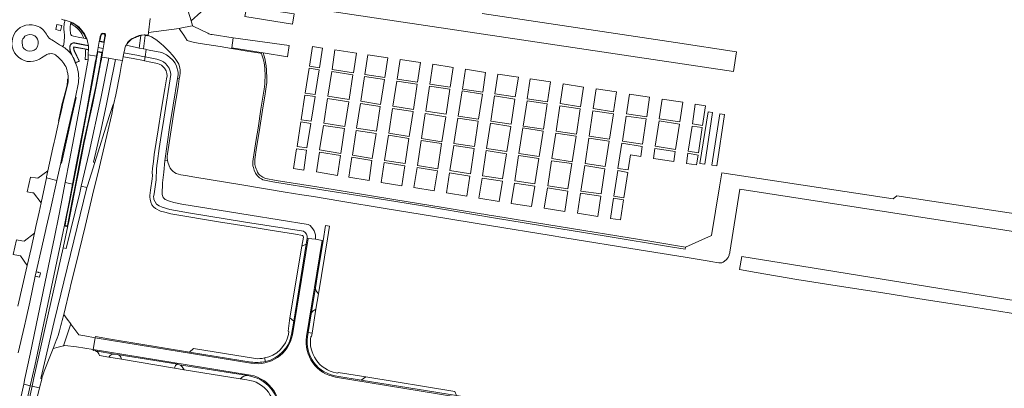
# Model space of a CAD drawing. Header units: metres. Extents: x 151213 to 156373, y 469495 to 475754.
# Tile 8 of 230: x 153795 to 154273, y 470818 to 470997. Entities that reach past the tile are written whole.
import ezdxf

# ---------------------------------------------------------------- set-up
doc = ezdxf.new("R2010")
doc.units = ezdxf.units.M
for name, color, linetype, lineweight in [('B-WE-OG-TERREIN_BEGROEID-GV', 252, 'Continuous', 18), ('B-WE-VH-GESLOTENVERHARDING-GV', 252, 'Continuous', 18), ('B-WE-VH-GESLOTENVERHARDING_ASFALT-GV', 252, 'Continuous', 18), ('B-WE-VH-GESLOTENVERHARDING_BETON-GV', 252, 'Continuous', 18), ('B-WE-VH-HALFVERHARDING-GV', 252, 'Continuous', 18), ('B-WE-VH-HALFVERHARDING_GRASBETONSTEEN-GV', 252, 'Continuous', 18), ('B-WE-VH-OPENVERHARDING-GV', 252, 'Continuous', 18), ('B-WE-VH-OPENVERHARDING_BETONSTRAATSTEEN-GV', 252, 'Continuous', 18), ('B-WE-VH-OPENVERHARDING_TEGEL-GV', 252, 'Continuous', 18)]:
    doc.layers.add(name, color=color, linetype=linetype, lineweight=lineweight)

msp = doc.modelspace()

# ---------------------------------------------------------------- linework, layer by layer
at = {"layer": 'B-WE-OG-TERREIN_BEGROEID-GV', "flags": 128}
msp.add_lwpolyline([(154596.169, 471000), (154587.039, 470934.426), (154577.531, 470867.751), (154573.999, 470848.407), (154569.43, 470813.758), (154546.312, 470817.457), (154362.265, 470847.109), (154175.121, 470877.436), (154145.981, 470882.171), (154144.935, 470875.872), (154152.951, 470874.419), (154172.793, 470870.936), (154194.503, 470867.58), (154214.453, 470864.468), (154235.619, 470861.084), (154255.695, 470858.064), (154275.78, 470854.748), (154294.459, 470851.635), (154316.718, 470848.117), (154338.232, 470844.717), (154360.325, 470840.945), (154380.414, 470837.256), (154393.661, 470834.95)], dxfattribs=at)
at = {"layer": 'B-WE-VH-GESLOTENVERHARDING-GV', "flags": 128}
for points in [[(153858.775, 470997.586), (153857.977, 470990.767), (153872.825, 470992.841), (153873.516, 470992.951), (153874.763, 470993.181), (153875.767, 470993.366), (153876.77, 470993.552), (153878.273, 470993.829), (153879.36, 470994.031), (153879.32, 470994.19), (153878.629, 470996.521), (153877.249, 471001.182), (153876.208, 471004.697), (153875.456, 471007.234), (153875.415, 471007.384)], [(153815.765, 470997.32), (153817.012, 470996.883), (153817.437, 470996.758), (153820.331, 470995.909), (153820.34, 470995.906)], [(153820.293, 470995.75), (153820.34, 470995.906), (153820.331, 470995.909), (153817.437, 470996.758), (153817.054, 470995.248)], [(153820.34, 470995.906), (153820.293, 470995.75)], [(153852.637, 470989.059), (153853.217, 470989.28), (153853.501, 470989.337), (153854.172, 470989.482), (153854.331, 470989.501), (153854.915, 470989.572), (153855.822, 470989.645), (153856.326, 470989.622), (153856.601, 470989.609), (153857.444, 470989.491), (153857.725, 470989.398), (153857.977, 470990.767), (153858.775, 470997.586)], [(153817.06, 470990.606), (153817.1, 470990.04), (153817.128, 470989.473), (153817.141, 470989.009), (153817.145, 470988.545), (153816.98, 470986.772), (153816.814, 470984.998)], [(153827.957, 470987.758), (153827.668, 470987.813), (153826.633, 470988.011), (153824.606, 470988.397), (153821.511, 470988.988)], [(153828.843, 470982.701), (153828.852, 470982.701), (153828.844, 470982.509), (153828.84, 470982.408), (153828.831, 470982.192), (153828.826, 470982.064), (153828.736, 470981.05), (153828.694, 470980.035), (153832.718, 470979.351), (153833.143, 470981.673), (153833.484, 470983.537), (153834.028, 470986.506), (153834.104, 470986.922), (153834.287, 470987.875), (153834.54, 470988.813), (153834.943, 470990.046), (153835.021, 470990.159), (153835.367, 470990.407), (153835.616, 470990.5), (153836.461, 470990.398), (153836.68, 470990.269), (153836.845, 470990.106), (153836.97, 470989.908), (153837.046, 470989.683), (153837.066, 470989.424), (153837.029, 470989.204), (153836.997, 470989.019), (153836.793, 470987.839), (153836.488, 470986.052), (153835.976, 470983.058), (153835.654, 470981.18), (153835.268, 470978.918), (153838.709, 470978.333), (153841.884, 470977.794), (153845.274, 470977.218), (153845.644, 470979.128), (153845.953, 470980.719), (153846, 470980.93), (153846.389, 470982.677)], [(153836.78, 470989.421), (153836.716, 470989.052), (153836.359, 470986.993), (153836.247, 470986.32), (153834.299, 470986.679), (153834.335, 470986.878)], [(153835.898, 470990.237), (153836.37, 470990.127)], [(153853.264, 470989.116), (153853.536, 470989.17), (153854.2, 470989.314), (153854.307, 470989.327), (153854.331, 470989.501), (153854.172, 470989.482), (153853.501, 470989.337), (153853.217, 470989.28), (153852.637, 470989.059)], [(153814.777, 470984.863), (153811.753, 470986.777), (153811.017, 470987.243)], [(153821.692, 470983.49), (153821.769, 470983.785), (153827.492, 470982.671), (153828.565, 470982.462), (153828.84, 470982.408), (153828.844, 470982.509), (153825.23, 470983.213), (153821.696, 470983.901), (153821.593, 470983.506)], [(153822.103, 470985.702), (153825.345, 470985.06), (153828.755, 470984.384), (153828.741, 470984.509), (153825.37, 470985.177), (153822.129, 470985.819)], [(153822.129, 470985.819), (153825.37, 470985.177), (153828.741, 470984.509)], [(153827.668, 470987.813), (153827.957, 470987.758)], [(153828.741, 470984.509), (153828.755, 470984.384)], [(153846.389, 470982.677), (153846, 470980.93), (153847.628, 470980.608), (153852.25, 470979.775), (153855.832, 470979.086), (153856.295, 470978.997), (153856.848, 470982.606), (153856.492, 470982.676), (153855.452, 470982.882), (153853.496, 470983.27), (153851.516, 470983.662), (153847.836, 470984.46), (153847.312, 470984.647), (153847.24, 470984.672), (153847.078, 470984.73)], [(153847.078, 470984.73), (153847.24, 470984.672)], [(153805.037, 470977.899), (153805.949, 470978.477), (153808.036, 470979.805)], [(153813.341, 470979.511), (153814.005, 470978.95), (153814.642, 470978.358), (153815.251, 470977.737), (153815.595, 470977.352), (153815.83, 470977.089), (153816.378, 470976.414), (153816.894, 470975.714)], [(153818.845, 470896.978), (153818.857, 470897.031), (153819.124, 470898.379), (153822.731, 470916.807), (153823.939, 470922.98), (153826.72, 470937.411), (153826.979, 470938.762), (153828.717, 470946.526), (153830.727, 470955.802), (153832.569, 470964.637), (153834.877, 470976.665), (153834.925, 470976.915), (153835.268, 470978.918), (153835.654, 470981.18), (153835.401, 470981.229), (153833.38, 470981.627), (153833.143, 470981.673), (153832.718, 470979.351), (153832.327, 470977.218), (153832.293, 470977.031), (153830.155, 470965.231), (153827.954, 470953.42), (153823.721, 470930.846), (153821.07, 470917.206), (153819.521, 470909.232), (153817.291, 470898.161), (153817.152, 470897.354), (153817.149, 470897.342)], [(153817.429, 470897.306), (153818.214, 470901.356), (153819.735, 470909.101), (153823.93, 470930.73), (153826.551, 470944.535), (153830.386, 470965.198), (153832.538, 470976.996), (153832.573, 470977.188), (153833.341, 470981.41), (153835.365, 470981.012), (153834.689, 470976.95), (153834.641, 470976.698), (153832.336, 470964.682), (153830.494, 470955.852), (153828.49, 470946.579), (153826.718, 470938.747), (153824.811, 470928.957), (153822.508, 470917.113), (153820.954, 470909.21), (153818.591, 470897.149)], [(153820.411, 470980.531), (153820.606, 470980.137), (153821.69, 470977.852), (153821.929, 470977.334), (153822.519, 470976.058), (153824.413, 470976.872), (153823.18, 470979.437), (153821.948, 470982.001)], [(153820.606, 470980.137), (153820.411, 470980.531)], [(153821.857, 470981.959), (153823.067, 470979.441), (153824.278, 470976.923), (153822.587, 470976.196), (153821.798, 470977.903), (153821.409, 470978.725), (153820.945, 470979.702), (153820.757, 470980.099), (153820.574, 470980.485)], [(153821.929, 470977.334), (153821.69, 470977.852), (153820.606, 470980.137)], [(153822.898, 470975.093), (153822.834, 470975.231)], [(153818.32, 470972.697), (153818.399, 470972.447)], [(153814.485, 470947.772), (153814.001, 470945.573), (153812.435, 470938.833), (153812.145, 470937.587), (153811.492, 470934.845), (153809.052, 470923.697), (153808.427, 470920.84), (153808.4, 470920.251), (153813.481, 470919.03), (153815.35, 470927.542), (153816.442, 470932.515), (153822.47, 470959.434), (153823.926, 470966.484)], [(153818.68, 470965.336), (153817.713, 470961.424), (153816.232, 470955.582), (153816.001, 470954.67), (153815.055, 470950.366), (153814.485, 470947.772)], [(153841.038, 470955.762), (153840.737, 470955.824), (153838.82, 470949.995), (153831.84, 470927.79), (153828.262, 470916.408), (153828.047, 470915.529), (153812.187, 470850.533), (153805.64, 470822.852), (153806.158, 470822.752)], [(153816.054, 470851.022), (153816.787, 470854.042), (153819.923, 470866.957), (153820.156, 470867.883), (153822.614, 470878.081), (153827.158, 470896.651), (153831.496, 470914.7), (153833.476, 470922.94), (153837.779, 470940.804), (153840.121, 470951.246), (153841.038, 470955.762)], [(153794.617, 470835.305), (153797.715, 470848.444), (153798.59, 470852.084), (153800.302, 470859.933), (153802.981, 470872.568), (153803.445, 470874.639), (153806.183, 470886.635), (153808.106, 470895.207), (153808.278, 470895.981), (153810.134, 470904.337), (153813.281, 470918.121), (153813.481, 470919.03), (153808.4, 470920.251), (153805.821, 470908.232), (153804.829, 470903.607), (153803.271, 470896.631), (153802.545, 470893.383), (153800.908, 470886.055), (153799.03, 470877.735), (153794.588, 470858.053)], [(153817.519, 470896.785), (153818.292, 470896.64)], [(153818.361, 470896.989), (153817.613, 470897.13)], [(153807.312, 470826.409), (153810.077, 470833.463), (153811.638, 470837.451), (153813.161, 470841.344)]]:
    msp.add_lwpolyline(points, dxfattribs=at)
at = {"layer": 'B-WE-VH-GESLOTENVERHARDING-GV'}
for points in [[(153804.458, 470993.744, 1.6548457), (153805.037, 470977.899)], [(153808.711, 470989.35, 0.1777494), (153804.458, 470993.744)], [(153817.054, 470995.248, 0.0484368), (153816.915, 470992.089)], [(153819.933, 470992.817, -0.0405759), (153820.145, 470995.036)], [(153820.145, 470995.036, -0.0139853), (153820.293, 470995.75)], [(153820.293, 470995.75, -0.1978336), (153827.668, 470987.813)], [(153822.183, 470994.915, 0.0365741), (153820.34, 470995.906)], [(153820.34, 470995.906, -0.0365741), (153822.183, 470994.915)], [(153827.957, 470987.758, 0.1642715), (153822.183, 470994.915)], [(153822.183, 470994.915, -0.1642715), (153827.957, 470987.758)], [(153811.017, 470987.243, -0.1244076), (153808.711, 470989.35)], [(153816.915, 470992.089, 0.0222374), (153817.06, 470990.606)], [(153820.113, 470990.409, -0.0440223), (153819.933, 470992.817)], [(153821.511, 470988.988, -0.3572212), (153820.113, 470990.409)], [(153834.581, 470988.047, -0.0529422), (153835.186, 470989.879)], [(153835.186, 470989.879, -0.2637474), (153835.898, 470990.237)], [(153836.37, 470990.127, -0.3117611), (153836.78, 470989.421)], [(153851.51, 470988.604, 0.1033231), (153848.775, 470986.981)], [(153848.775, 470986.981, -0.1033231), (153851.51, 470988.604)], [(153848.89, 470986.855, -0.1033737), (153851.576, 470988.447)], [(153852.637, 470989.059, 0.0062647), (153851.51, 470988.604)], [(153851.51, 470988.604, -0.0062647), (153852.637, 470989.059)], [(153851.576, 470988.447, -0.0062878), (153852.699, 470988.9)], [(153852.699, 470988.9, -0.0036788), (153853.264, 470989.116)], [(153816.017, 470984.171, 0.019563), (153814.777, 470984.863)], [(153816.189, 470984.201, -0.0451412), (153816.017, 470984.171)], [(153820.606, 470980.137, 0.0862751), (153816.017, 470984.171)], [(153816.017, 470984.171, -0.0862751), (153820.606, 470980.137)], [(153816.814, 470984.998, -0.3249044), (153816.189, 470984.201)], [(153819.775, 470984.248, 0.087443), (153819.812, 470982.201)], [(153819.812, 470982.201, -0.087443), (153819.775, 470984.248)], [(153820.594, 470985.539, 0.2066824), (153819.775, 470984.248)], [(153819.775, 470984.248, -0.2066824), (153820.594, 470985.539)], [(153819.93, 470982.224, -0.0877791), (153819.894, 470984.229)], [(153819.894, 470984.229, -0.2072766), (153820.661, 470985.44)], [(153822.129, 470985.819, 0.2110633), (153820.594, 470985.539)], [(153820.594, 470985.539, -0.2110633), (153822.129, 470985.819)], [(153820.661, 470985.44, -0.2120106), (153822.103, 470985.702)], [(153827.957, 470987.758, -0.0363588), (153828.534, 470985.758)], [(153828.534, 470985.758, 0.0363588), (153827.957, 470987.758)], [(153828.534, 470985.758, -0.0216851), (153828.741, 470984.509)], [(153828.741, 470984.509, 0.0216851), (153828.534, 470985.758)], [(153828.755, 470984.384, -0.0311817), (153828.843, 470982.701)], [(153834.335, 470986.878, -0.0188834), (153834.581, 470988.047)], [(153847.078, 470984.73, 0.0706779), (153846.389, 470982.677)], [(153846.389, 470982.677, -0.0706779), (153847.078, 470984.73)], [(153848.775, 470986.981, 0.0917339), (153847.078, 470984.73)], [(153847.078, 470984.73, -0.0917339), (153848.775, 470986.981)], [(153847.24, 470984.672, -0.0909969), (153848.89, 470986.855)], [(153808.036, 470979.805, -0.3396705), (153813.341, 470979.511)], [(153819.812, 470982.201, 0.0786358), (153820.411, 470980.531)], [(153820.411, 470980.531, -0.0786358), (153819.812, 470982.201)], [(153820.574, 470980.485, -0.0813591), (153819.93, 470982.224)], [(153821.593, 470983.506, 0.1226658), (153821.857, 470981.959)], [(153821.948, 470982.001, -0.1221971), (153821.692, 470983.49)], [(153816.894, 470975.714, -0.111393), (153818.32, 470972.697)], [(153822.834, 470975.231, -0.0118973), (153821.929, 470977.334)], [(153823.926, 470966.484, 0.1189278), (153822.898, 470975.093)], [(153818.399, 470972.447, -0.0364858), (153818.849, 470970.47)], [(153818.849, 470970.47, -0.0419408), (153819.008, 470968.109)], [(153819.008, 470968.109, -0.0497941), (153818.68, 470965.336)], [(153817.149, 470897.342, 0.4106161), (153817.519, 470896.785)], [(153817.613, 470897.13, -0.3445249), (153817.429, 470897.306)], [(153818.292, 470896.64, 0.3897752), (153818.845, 470896.978)], [(153818.591, 470897.149, -0.4771984), (153818.361, 470896.989)], [(153813.161, 470841.344, 0.0373036), (153816.054, 470851.022)], [(153806.158, 470822.752, -0.0316331), (153807.312, 470826.409)]]:
    msp.add_lwpolyline(points, format="xyb", dxfattribs=at)
at = {"layer": 'B-WE-VH-GESLOTENVERHARDING-GV', "flags": 128}
for points in [[(153800.312, 470981.773), (153799.153, 470982.012), (153798.235, 470982.409), (153797.463, 470983.034), (153796.993, 470983.743), (153796.711, 470984.619), (153796.576, 470985.85), (153796.681, 470987.042), (153796.962, 470987.793), (153797.391, 470988.304), (153797.985, 470988.972), (153798.998, 470989.483), (153800.146, 470989.795), (153801.544, 470989.691), (153802.692, 470989.212), (153803.589, 470988.346), (153804.08, 470987.543), (153804.424, 470986.542), (153804.403, 470985.343), (153804.111, 470984.05), (153803.381, 470982.892), (153802.513, 470982.304), (153801.428, 470981.939)], [(153834.287, 470987.875), (153834.104, 470986.922), (153834.028, 470986.506), (153834.26, 470986.463), (153836.488, 470986.052), (153836.793, 470987.839), (153836.997, 470989.019), (153837.029, 470989.204), (153837.066, 470989.424), (153837.046, 470989.683), (153836.97, 470989.908), (153836.845, 470990.106), (153836.68, 470990.269), (153836.461, 470990.398), (153835.616, 470990.5), (153835.367, 470990.407), (153835.021, 470990.159), (153834.943, 470990.046), (153834.54, 470988.813)], [(153857.725, 470989.398), (153857.444, 470989.491), (153856.601, 470989.609), (153856.326, 470989.622), (153856.304, 470989.452), (153856.585, 470989.439), (153857.405, 470989.324), (153857.694, 470989.229)], [(153834.26, 470986.463), (153834.028, 470986.506), (153833.484, 470983.537), (153835.976, 470983.058), (153836.488, 470986.052)], [(153822.731, 470916.807), (153819.124, 470898.379), (153818.857, 470897.031), (153818.845, 470896.978), (153816.452, 470886.304), (153817.96, 470886.028), (153824.603, 470913.09), (153825.318, 470916.185), (153829.11, 470932.6), (153834.766, 470958.758), (153838.709, 470978.333), (153835.268, 470978.918), (153834.925, 470976.915), (153834.877, 470976.665), (153832.569, 470964.637), (153830.727, 470955.802), (153828.717, 470946.526), (153826.979, 470938.762), (153826.72, 470937.411), (153823.939, 470922.98)], [(153828.592, 470977.555), (153828.204, 470975.053), (153824.799, 470956.101), (153821.737, 470939.781), (153819.632, 470928.692), (153817.558, 470918.05), (153817.704, 470918.015), (153821.07, 470917.206), (153823.721, 470930.846), (153827.954, 470953.42), (153830.155, 470965.231), (153832.293, 470977.031), (153832.327, 470977.218), (153832.718, 470979.351), (153828.694, 470980.035)], [(153838.709, 470978.333), (153834.766, 470958.758), (153829.11, 470932.6), (153825.318, 470916.185), (153828.047, 470915.529), (153828.262, 470916.408), (153831.84, 470927.79), (153831.293, 470927.932), (153835.013, 470943.958), (153837.497, 470955.979), (153839.039, 470963.248), (153841.884, 470977.794)], [(153845.274, 470977.218), (153841.884, 470977.794), (153839.039, 470963.248), (153837.497, 470955.979), (153835.013, 470943.958), (153831.293, 470927.932), (153831.84, 470927.79), (153838.82, 470949.995), (153840.737, 470955.824), (153841.038, 470955.762), (153842.022, 470960.607), (153843.97, 470970.489), (153844.892, 470975.247)], [(153817.558, 470918.05), (153815.37, 470906.828), (153814.368, 470901.781), (153812.273, 470891.472), (153811.633, 470888.38), (153808.643, 470873.749), (153805.048, 470856.563), (153804.372, 470853.455), (153800.464, 470834.729), (153797.944, 470822.935), (153797.364, 470820.213), (153797.515, 470820.176), (153800.564, 470819.422), (153802.753, 470829.136), (153817.149, 470897.342), (153817.152, 470897.354), (153817.291, 470898.161), (153819.521, 470909.232), (153821.07, 470917.206), (153817.704, 470918.015)], [(153801.404, 470819.214), (153804.896, 470818.351), (153805.06, 470818.31), (153806.105, 470822.536), (153806.158, 470822.752), (153805.64, 470822.852), (153812.187, 470850.533), (153828.047, 470915.529), (153825.318, 470916.185), (153824.603, 470913.09), (153817.96, 470886.028), (153816.452, 470886.304), (153802.318, 470823.265)], [(153776.011, 470723.953), (153776.157, 470723.92), (153778.909, 470723.305), (153780.819, 470731.816), (153800.564, 470819.422), (153797.515, 470820.176), (153797.364, 470820.213), (153795.814, 470812.931), (153779.515, 470739.456), (153778.846, 470736.508)], [(153785.589, 470734.297), (153790.137, 470754.735), (153794.552, 470774.578), (153801.23, 470802.803), (153803.432, 470811.726), (153805.06, 470818.31), (153804.896, 470818.351), (153801.404, 470819.214), (153781.674, 470731.748), (153779.748, 470723.118), (153782.775, 470722.441), (153785.433, 470734.333)]]:
    msp.add_lwpolyline(points, close=True, dxfattribs=at)
at = {"layer": 'B-WE-VH-GESLOTENVERHARDING_ASFALT-GV', "flags": 128}
for points in [[(153877.249, 471001.182), (153878.629, 470996.521), (153892.784, 471009.347), (154142.013, 470971.899), (154143.455, 470981.496), (154113.879, 470985.94), (154019.935, 471000)], [(154392.831, 470885.664), (154238.301, 470909.054), (154221.373, 470911.593), (154219.593, 470910.176), (154136.335, 470922.79), (154135.212, 470915.979), (154131.322, 470892.253), (154118.695, 470886.643), (154118.56, 470885.654), (154112.37, 470886.723), (154079.201, 470892.147), (154058.225, 470895.6), (154024.513, 470901.119), (153993.999, 470906.154), (153974.007, 470909.43), (153943.017, 470914.387), (153934.199, 470915.783), (153918.294, 470918.429), (153915.911, 470918.764), (153913.528, 470919.38), (153912.821, 470919.752), (153911.887, 470920.35), (153910.646, 470921.492), (153909.975, 470922.643), (153909.241, 470924.048), (153908.906, 470925.307), (153908.679, 470926.186), (153908.598, 470927.292), (153908.661, 470928.253), (153908.733, 470929.313), (153910.288, 470938.851), (153911.126, 470944.425), (153912.576, 470953.623), (153913.645, 470960.375), (153914.098, 470963.32), (153914.461, 470965.867), (153914.515, 470967.136), (153914.552, 470969.519), (153914.407, 470973.643), (153914.044, 470976.035), (153913.591, 470978.074), (153913.038, 470980.005), (153912.766, 470980.711), (153912.204, 470980.838), (153905.861, 470981.754), (153898.339, 470983.013), (153892.747, 470983.965), (153883.114, 470985.415), (153880.304, 470986.049), (153877.223, 470986.738), (153876.724, 470986.937), (153875.102, 470989.493), (153873.543, 470991.777), (153872.825, 470992.841), (153857.977, 470990.767), (153857.725, 470989.398), (153858.296, 470989.21), (153859.447, 470988.721), (153860.715, 470987.941), (153861.929, 470987.051), (153862.174, 470986.872), (153864.059, 470985.277), (153865.174, 470984.28), (153867.376, 470982.241), (153868.355, 470981.244), (153869.488, 470979.975), (153870.439, 470978.915), (153870.929, 470978.208), (153872.198, 470976.305), (153872.669, 470975.399), (153872.995, 470974.257), (153873.376, 470972.662), (153873.312, 470971.085), (153873.14, 470969.834), (153872.921, 470968.416), (153872.315, 470964.487), (153870.485, 470953.095), (153867.159, 470931.952), (153866.996, 470930.62), (153867.014, 470929.805), (153867.104, 470928.744), (153867.313, 470927.874), (153867.956, 470926.08), (153868.527, 470925.011), (153869.153, 470924.141), (153869.733, 470923.524), (153870.648, 470922.89), (153871.454, 470922.464), (153872.497, 470922.083), (153873.648, 470921.766), (153875.913, 470921.404), (153880.49, 470920.651), (153903.237, 470916.845), (153924.335, 470913.419), (153932.482, 470912.078), (153938.083, 470911.172), (153951.305, 470909.006), (153972.801, 470905.453), (153995.82, 470901.702), (154024.422, 470897.043), (154052.48, 470892.449), (154060.147, 470891.234), (154096.216, 470885.38), (154118.6, 470881.737), (154129.167, 470879.997), (154131.94, 470879.562), (154133.717, 470879.254), (154134.913, 470879.054), (154135.566, 470879.018), (154136.345, 470879.127), (154137.016, 470879.417), (154138.484, 470880.504), (154139.336, 470881.592), (154139.843, 470882.697), (154139.967, 470883.149), (154140.151, 470883.821), (154140.26, 470884.202), (154145.072, 470914.769), (154573.999, 470848.407)], [(153865.88, 470928.48), (153868.2, 470944.648), (153869.94, 470955.523), (153872.024, 470968.537), (153872.314, 470970.241), (153872.296, 470971.528), (153871.481, 470974.41), (153870.828, 470976.005), (153869.795, 470977.382), (153868.182, 470978.923), (153866.768, 470979.974), (153864.466, 470981.152), (153858.331, 470982.312), (153856.848, 470982.606), (153856.295, 470978.997), (153862.055, 470977.89), (153863.034, 470977.6), (153864.321, 470977.128), (153865.191, 470976.585), (153866.26, 470975.751), (153867.094, 470974.79), (153867.946, 470973.521), (153868.363, 470972.561), (153868.635, 470971.51), (153868.726, 470970.513), (153868.454, 470968.265), (153867.493, 470962.193), (153866.732, 470956.973), (153865.409, 470948.708), (153864.176, 470940.824), (153863.179, 470934.48), (153862.291, 470928.335), (153862.019, 470926.233), (153861.838, 470924.438), (153861.784, 470923.532), (153861.729, 470920.542), (153861.675, 470919.4), (153860.642, 470912.458), (153860.442, 470911.062), (153860.479, 470910.446), (153860.605, 470909.811), (153861.149, 470908.67), (153861.874, 470907.6), (153863.107, 470906.694), (153864.557, 470906.023), (153868.327, 470904.918), (153878.314, 470903.214), (153904.994, 470898.864), (153933.197, 470894.369)], [(153935.481, 470897.704), (153907.387, 470902.126), (153887.268, 470905.425), (153874.072, 470907.564), (153870.339, 470908.325), (153868.091, 470908.978), (153865.989, 470909.811), (153865.082, 470910.754), (153864.575, 470912.204), (153864.829, 470917.823), (153865.445, 470923.007), (153865.88, 470928.48)], [(153934.683, 470843.27), (153942.253, 470889.866), (153939.025, 470890.487), (153935.502, 470890.899), (153927.881, 470844.139)], [(153935.037, 470891.002), (153935.502, 470890.899), (153939.025, 470890.487)], [(153907.66, 470830.403), (153832.142, 470842.72), (153831.148, 470836.969), (153907.524, 470824.563)], [(154288.077, 470761.742), (154338.322, 470753.593), (154374.349, 470747.775), (154375.402, 470754.551), (154328.98, 470762.063), (154284.358, 470769.318), (154253.932, 470774.248), (154253.83, 470773.781), (153948.808, 470823.61)]]:
    msp.add_lwpolyline(points, dxfattribs=at)
at = {"layer": 'B-WE-VH-GESLOTENVERHARDING_ASFALT-GV'}
for points in [[(153939.025, 470890.487, 0.3044252), (153935.481, 470897.704)], [(153933.197, 470894.369, -0.3467458), (153935.037, 470891.002)], [(153927.881, 470844.139, -0.4118454), (153907.66, 470830.403)], [(153948.808, 470823.61, -0.4073711), (153934.683, 470843.27)], [(153907.524, 470824.563, -0.4147815), (153921.35, 470803.824)]]:
    msp.add_lwpolyline(points, format="xyb", dxfattribs=at)
at = {"layer": 'B-WE-VH-GESLOTENVERHARDING_BETON-GV', "flags": 128}
for points in [[(153927.881, 470844.139), (153935.502, 470890.899), (153935.037, 470891.002), (153934.552, 470888.175), (153928.492, 470850.696), (153927.439, 470844.222)], [(153935.177, 470843.195), (153935.477, 470845.199), (153936.957, 470854.358), (153939.035, 470866.964), (153940.233, 470874.365), (153942.725, 470889.748), (153942.729, 470889.774), (153942.253, 470889.866), (153934.683, 470843.27)], [(153907.779, 470830.9), (153877.86, 470835.73), (153839.556, 470842.024), (153832.239, 470843.226), (153832.142, 470842.72), (153907.66, 470830.403)], [(153907.524, 470824.563), (153831.148, 470836.969), (153831.095, 470836.48), (153832.172, 470836.308), (153841.393, 470834.79), (153841.478, 470834.776), (153842.818, 470834.573), (153872.254, 470829.807), (153873.044, 470829.583), (153905.972, 470824.305), (153907.466, 470824.04)], [(153948.808, 470823.61), (154253.83, 470773.781), (154253.932, 470774.248), (154239.515, 470776.663)], [(154239.515, 470776.663), (154238.371, 470776.855), (154229.649, 470778.291), (154227.579, 470778.632), (154224.073, 470779.205), (154214.759, 470780.735), (154195.4, 470783.882), (154181.38, 470786.145), (154173.953, 470787.359), (154165.337, 470788.798), (154157.561, 470790.026), (154128.675, 470794.773), (154123.928, 470795.529), (154089.028, 470801.285), (154084.371, 470802.069), (154049.452, 470807.727), (154007.46, 470814.621), (153961.226, 470822.095), (153949.437, 470823.999)]]:
    msp.add_lwpolyline(points, dxfattribs=at)
at = {"layer": 'B-WE-VH-GESLOTENVERHARDING_BETON-GV'}
for points in [[(153907.66, 470830.403, 0.4118454), (153927.881, 470844.139)], [(153927.439, 470844.222, -0.3014312), (153914.771, 470831.166)], [(153934.683, 470843.27, 0.4073711), (153948.808, 470823.61)], [(153949.437, 470823.999, -0.4162456), (153935.177, 470843.195)], [(153914.771, 470831.166, -0.0829516), (153907.779, 470830.9)], [(153907.466, 470824.04, -0.4198372), (153920.822, 470803.847)], [(153921.35, 470803.824, 0.4147815), (153907.524, 470824.563)]]:
    msp.add_lwpolyline(points, format="xyb", dxfattribs=at)
at = {"layer": 'B-WE-VH-HALFVERHARDING-GV'}
for points in [[(153820.293, 470995.75, 0.0139853), (153820.145, 470995.036)], [(153827.668, 470987.813, 0.1978336), (153820.293, 470995.75)], [(153820.378, 470994.959, -0.1847815), (153826.633, 470988.011)], [(153827.492, 470982.671, -0.0305039), (153827.325, 470981.127)], [(153816.054, 470851.022, -0.0373036), (153813.161, 470841.344)]]:
    msp.add_lwpolyline(points, format="xyb", dxfattribs=at)
at = {"layer": 'B-WE-VH-HALFVERHARDING-GV', "flags": 128}
for points in [[(153820.145, 470995.036), (153820.378, 470994.959)], [(153826.633, 470988.011), (153827.668, 470987.813)], [(153827.325, 470981.127), (153827.292, 470980.3), (153827.191, 470977.721), (153827.832, 470977.645), (153828.435, 470977.574)], [(153828.435, 470977.574), (153828.592, 470977.555), (153828.694, 470980.035), (153828.736, 470981.05), (153828.826, 470982.064), (153828.831, 470982.192), (153828.84, 470982.408), (153828.565, 470982.462), (153827.492, 470982.671)], [(153813.161, 470841.344), (153811.638, 470837.451), (153814.172, 470838.135), (153816.715, 470838.821), (153820.175, 470849.419), (153818.485, 470851.715), (153816.787, 470854.042), (153816.054, 470851.022)]]:
    msp.add_lwpolyline(points, dxfattribs=at)
msp.add_lwpolyline([(153822.47, 470959.434), (153816.442, 470932.515), (153815.35, 470927.542), (153815.742, 470927.464), (153816.832, 470932.428), (153820.476, 470948.654), (153822.843, 470959.36)], close=True, dxfattribs=at)
at = {"layer": 'B-WE-VH-HALFVERHARDING_GRASBETONSTEEN-GV', "flags": 128}
msp.add_lwpolyline([(153831.148, 470836.969), (153832.142, 470842.72), (153827.047, 470843.579), (153824.055, 470844.084), (153820.252, 470849.315), (153820.175, 470849.419), (153816.715, 470838.821), (153816.783, 470838.839), (153817.301, 470838.979), (153823.001, 470838.216)], close=True, dxfattribs=at)
at = {"layer": 'B-WE-VH-OPENVERHARDING-GV', "flags": 128}
for points in [[(153815.309, 470991.644), (153815.881, 470994.172), (153813.46, 470994.782), (153812.89, 470992.262)], [(153797.391, 470988.304), (153796.962, 470987.793), (153796.681, 470987.042), (153796.576, 470985.85), (153796.711, 470984.619), (153796.993, 470983.743), (153797.463, 470983.034), (153798.235, 470982.409), (153799.153, 470982.012), (153800.312, 470981.773), (153801.428, 470981.939), (153802.513, 470982.304), (153803.381, 470982.892), (153804.111, 470984.05), (153804.403, 470985.343), (153804.424, 470986.542), (153804.08, 470987.543), (153803.589, 470988.346), (153802.692, 470989.212), (153801.544, 470989.691), (153800.146, 470989.795), (153798.998, 470989.483), (153797.985, 470988.972)], [(153854.331, 470989.501), (153854.307, 470989.327), (153853.496, 470983.27), (153855.452, 470982.882), (153856.304, 470989.452), (153856.326, 470989.622), (153855.822, 470989.645), (153854.915, 470989.572)], [(153835.654, 470981.18), (153835.976, 470983.058), (153833.484, 470983.537), (153833.143, 470981.673), (153833.38, 470981.627), (153835.401, 470981.229)], [(153845.644, 470979.128), (153845.811, 470979.094), (153850.508, 470978.16), (153855.481, 470977.171), (153856, 470977.072), (153856.295, 470978.997), (153855.832, 470979.086), (153852.25, 470979.775), (153847.628, 470980.608), (153846, 470980.93), (153845.953, 470980.719)], [(153803.172, 470920.245), (153800.613, 470920.647), (153799.006, 470913.427), (153801.584, 470913.05), (153802.192, 470912.961), (153805.821, 470908.232), (153808.4, 470920.251), (153808.427, 470920.84), (153809.052, 470923.697), (153804.171, 470920.088)], [(153799.03, 470877.735), (153800.908, 470886.055), (153802.545, 470893.383), (153797.652, 470889.641), (153796.452, 470889.801), (153793.853, 470890.148), (153792.291, 470883.05), (153794.865, 470882.61), (153795.842, 470882.443)], [(153803.445, 470874.639), (153802.981, 470872.568), (153803.659, 470872.41), (153803.903, 470872.354), (153804.146, 470872.298), (153805.043, 470872.09), (153805.484, 470874.194), (153804.621, 470874.382), (153804.598, 470874.387), (153804.353, 470874.441), (153804.109, 470874.494)], [(153800.564, 470819.422), (153780.819, 470731.816), (153778.909, 470723.305), (153779.748, 470723.118), (153781.674, 470731.748), (153801.404, 470819.214)]]:
    msp.add_lwpolyline(points, close=True, dxfattribs=at)
for points in [[(153834.335, 470986.878), (153834.299, 470986.679), (153836.247, 470986.32), (153836.359, 470986.993), (153836.716, 470989.052), (153836.78, 470989.421)], [(153836.37, 470990.127), (153835.898, 470990.237)], [(153821.593, 470983.506), (153821.696, 470983.901), (153825.23, 470983.213), (153828.844, 470982.509), (153828.852, 470982.701)], [(153828.755, 470984.384), (153825.345, 470985.06), (153822.103, 470985.702)], [(153818.591, 470897.149), (153820.954, 470909.21), (153822.508, 470917.113), (153824.811, 470928.957), (153826.718, 470938.747), (153828.49, 470946.579), (153830.494, 470955.852), (153832.336, 470964.682), (153834.641, 470976.698), (153834.689, 470976.95), (153835.365, 470981.012), (153833.341, 470981.41), (153832.573, 470977.188), (153832.538, 470976.996), (153830.386, 470965.198), (153826.551, 470944.535), (153823.93, 470930.73), (153819.735, 470909.101), (153818.214, 470901.356), (153817.429, 470897.306)], [(153820.574, 470980.485), (153820.757, 470980.099), (153820.945, 470979.702), (153821.409, 470978.725), (153821.798, 470977.903), (153822.587, 470976.196), (153824.278, 470976.923), (153823.067, 470979.441), (153821.857, 470981.959)], [(153828.852, 470982.701), (153828.843, 470982.701)], [(153818.389, 470965.408), (153817.422, 470961.497), (153815.941, 470955.656), (153815.709, 470954.739), (153814.191, 470947.835), (153814.485, 470947.772), (153815.055, 470950.366)], [(153815.055, 470950.366), (153816.001, 470954.67), (153816.232, 470955.582), (153817.713, 470961.424), (153818.68, 470965.336)], [(153819.008, 470968.109), (153818.709, 470968.165)], [(153817.149, 470897.342), (153802.753, 470829.136), (153800.564, 470819.422), (153801.404, 470819.214), (153802.318, 470823.265), (153816.452, 470886.304), (153818.845, 470896.978)], [(153818.292, 470896.64), (153817.519, 470896.785)], [(153817.613, 470897.13), (153818.361, 470896.989)]]:
    msp.add_lwpolyline(points, dxfattribs=at)
at = {"layer": 'B-WE-VH-OPENVERHARDING-GV'}
for points in [[(153835.186, 470989.879, 0.0529422), (153834.581, 470988.047)], [(153835.898, 470990.237, 0.2637474), (153835.186, 470989.879)], [(153836.78, 470989.421, 0.3117611), (153836.37, 470990.127)], [(153819.894, 470984.229, 0.0877791), (153819.93, 470982.224)], [(153820.661, 470985.44, 0.2072766), (153819.894, 470984.229)], [(153822.103, 470985.702, 0.2120106), (153820.661, 470985.44)], [(153828.843, 470982.701, 0.0311817), (153828.755, 470984.384)], [(153834.581, 470988.047, 0.0188834), (153834.335, 470986.878)], [(153819.93, 470982.224, 0.0813591), (153820.574, 470980.485)], [(153821.857, 470981.959, -0.1226658), (153821.593, 470983.506)], [(153818.709, 470968.165, -0.0529584), (153818.389, 470965.408)], [(153818.68, 470965.336, 0.0497941), (153819.008, 470968.109)], [(153817.519, 470896.785, -0.4106161), (153817.149, 470897.342)], [(153817.429, 470897.306, 0.3445249), (153817.613, 470897.13)], [(153818.845, 470896.978, -0.3897752), (153818.292, 470896.64)], [(153818.361, 470896.989, 0.4771984), (153818.591, 470897.149)]]:
    msp.add_lwpolyline(points, format="xyb", dxfattribs=at)
at = {"layer": 'B-WE-VH-OPENVERHARDING_BETONSTRAATSTEEN-GV', "flags": 128}
for points in [[(153927.851, 470994.925), (153928.758, 470999.838), (153906.687, 471003.164), (153905.477, 471002.635), (153904.797, 470998.553)], [(153926.338, 470984.469), (153899.121, 470988.273), (153898.483, 470983.309), (153913.651, 470980.94), (153925.477, 470979.093)], [(153942.386, 470983.25), (153937.589, 470984.067), (153936.113, 470974.448), (153940.989, 470973.71)], [(153948.421, 470982.407), (153947.103, 470972.919), (153957.434, 470971.285), (153958.936, 470980.825)], [(153972.72, 470969.045), (153974.117, 470978.533), (153964.445, 470980.035), (153963.048, 470970.468)], [(153980.1, 470977.742), (153978.676, 470968.175), (153988.586, 470966.699), (153990.088, 470976.24)], [(153995.992, 470975.387), (153994.589, 470965.756), (154004.475, 470964.353), (154005.942, 470973.92)], [(153938.907, 470960.743), (153940.778, 470972.734), (153935.955, 470973.472), (153934.084, 470961.402)], [(153946.919, 470971.838), (153945.074, 470959.873), (153955.352, 470958.239), (153957.25, 470970.283)], [(153962.89, 470969.44), (153961.019, 470957.449), (153970.638, 470955.894), (153972.562, 470968.017)], [(154011.841, 470972.995), (154010.438, 470963.364), (154020.228, 470961.866), (154021.663, 470971.496)], [(154027.627, 470970.603), (154026.128, 470961.068), (154035.982, 470959.569), (154037.544, 470969.168)], [(153976.647, 470955.05), (153986.557, 470953.522), (153988.454, 470965.724), (153978.545, 470967.2)], [(154002.466, 470951.119), (154004.347, 470963.301), (153994.43, 470964.799), (153992.58, 470952.586)], [(154043.316, 470968.307), (154041.881, 470958.708), (154051.735, 470957.21), (154053.202, 470966.808)], [(154069.211, 470964.353), (154059.325, 470965.916), (154057.858, 470956.317), (154067.744, 470954.818)], [(153936.956, 470947.803), (153938.828, 470959.741), (153933.899, 470960.453), (153932.054, 470948.488)], [(154010.279, 470962.44), (154008.302, 470950.226), (154018.124, 470948.759), (154020.069, 470960.877)], [(154026, 470960.048), (154024.119, 470947.866), (154033.973, 470946.335), (154035.822, 470958.549)], [(154075.366, 470963.428), (154073.899, 470953.925), (154083.784, 470952.362), (154085.251, 470961.961)], [(154090.035, 470951.31), (154099.889, 470949.939), (154101.228, 470959.474), (154091.47, 470960.941)], [(153944.916, 470958.793), (153943.071, 470946.775), (153953.323, 470945.22), (153955.194, 470957.238)], [(153968.609, 470942.874), (153970.506, 470954.918), (153960.887, 470956.447), (153958.963, 470944.324)], [(154049.694, 470943.912), (154051.544, 470956.157), (154041.754, 470957.624), (154039.809, 470945.442)], [(154067.584, 470953.766), (154057.699, 470955.232), (154055.881, 470942.987), (154065.703, 470941.552)], [(154107.415, 470958.517), (154105.98, 470948.95), (154115.865, 470947.451), (154117.364, 470956.986)], [(154123.359, 470956.094), (154122.052, 470946.495), (154126.963, 470945.697), (154128.398, 470955.296)], [(153984.554, 470940.423), (153986.398, 470952.546), (153976.436, 470954.022), (153974.618, 470941.899)], [(153992.357, 470951.501), (153990.507, 470939.351), (154000.425, 470937.789), (154002.306, 470949.971)], [(154073.739, 470952.841), (154071.953, 470940.563), (154081.871, 470939.033), (154083.721, 470951.31)], [(154089.875, 470950.29), (154088.026, 470938.108), (154097.848, 470936.609), (154099.665, 470948.886)], [(154129.642, 470952.267), (154125.719, 470927.297), (154128.079, 470926.883), (154131.842, 470951.948)], [(154133.851, 470926.085), (154137.678, 470950.991), (154135.382, 470951.342), (154131.523, 470926.404)], [(153934.901, 470934.81), (153936.825, 470946.722), (153931.87, 470947.486), (153930.078, 470935.574)], [(153942.913, 470945.773), (153941.041, 470933.808), (153951.346, 470932.148), (153953.165, 470944.245)], [(154008.174, 470949.205), (154006.229, 470937.024), (154016.242, 470935.525), (154018.06, 470947.738)], [(154024.023, 470946.814), (154022.142, 470934.568), (154031.932, 470933.037), (154033.845, 470945.219)], [(154105.852, 470947.898), (154103.971, 470935.716), (154113.856, 470934.122), (154115.706, 470946.335)], [(154121.956, 470945.442), (154119.979, 470933.197), (154124.954, 470932.463), (154126.803, 470944.677)], [(153958.805, 470943.322), (153956.96, 470931.304), (153966.606, 470929.67), (153968.451, 470941.846)], [(153974.486, 470940.924), (153972.615, 470928.748), (153982.577, 470927.272), (153984.369, 470939.343)], [(154047.685, 470930.646), (154049.599, 470942.955), (154039.713, 470944.486), (154037.831, 470932.144)], [(154055.753, 470941.998), (154053.808, 470929.657), (154063.662, 470928.126), (154065.639, 470940.499)], [(153990.412, 470938.427), (153988.498, 470926.277), (153998.384, 470924.714), (154000.297, 470936.928)], [(154006.133, 470936.003), (154004.284, 470923.853), (154014.233, 470922.227), (154016.115, 470934.472)], [(154079.766, 470925.798), (154081.648, 470938.076), (154071.794, 470939.575), (154069.912, 470927.233)], [(154087.834, 470937.119), (154085.857, 470924.905), (154090.896, 470924.108), (154091.98, 470931.507), (154096.955, 470930.709), (154097.72, 470935.557)], [(153934.743, 470933.703), (153929.814, 470934.441), (153928.365, 470924.821), (153933.346, 470924.083)], [(153940.91, 470932.78), (153939.46, 470923.134), (153949.686, 470921.448), (153951.162, 470931.067)], [(154029.827, 470919.739), (154031.772, 470931.953), (154021.95, 470933.579), (154020.069, 470921.238)], [(154035.791, 470918.846), (154045.613, 470917.316), (154047.494, 470929.625), (154037.64, 470931.06)], [(154103.875, 470934.6), (154103.078, 470929.753), (154112.995, 470928.19), (154113.729, 470933.133)], [(154119.82, 470932.208), (154119.118, 470927.233), (154123.997, 470926.532), (154124.794, 470931.379)], [(153956.749, 470930.25), (153955.299, 470920.578), (153965.025, 470918.97), (153966.474, 470928.669)], [(153972.404, 470927.694), (153970.928, 470918.074), (153980.969, 470916.466), (153982.419, 470926.165)], [(154053.712, 470928.605), (154051.799, 470916.359), (154061.589, 470914.892), (154063.566, 470927.202)], [(154069.785, 470926.309), (154067.808, 470913.904), (154077.725, 470912.5), (154079.607, 470924.746)], [(153988.371, 470925.256), (153986.808, 470915.53), (153996.726, 470913.967), (153998.32, 470923.726)], [(154004.092, 470922.769), (154002.593, 470912.979), (154012.479, 470911.416), (154014.042, 470921.174)], [(154085.762, 470923.789), (154083.912, 470911.448), (154088.759, 470910.651), (154090.736, 470922.96)], [(154019.909, 470920.186), (154018.347, 470910.428), (154028.233, 470908.769), (154029.763, 470918.719)], [(154035.631, 470917.73), (154034.068, 470907.876), (154043.986, 470906.409), (154045.517, 470916.295)], [(154051.672, 470915.37), (154050.109, 470905.517), (154060.027, 470903.954), (154061.557, 470913.84)], [(154067.68, 470912.883), (154066.181, 470903.125), (154076.067, 470901.562), (154077.63, 470911.384)], [(154083.784, 470910.491), (154082.254, 470900.574), (154087.197, 470899.936), (154088.663, 470909.694)], [(153934.552, 470888.175), (153932.44, 470887.132), (153926.592, 470852.294), (153928.492, 470850.696)], [(153963.452, 470823.715), (153961.226, 470822.095), (154007.46, 470814.621), (154006.661, 470816.676)]]:
    msp.add_lwpolyline(points, close=True, dxfattribs=at)
for points in [[(153933.197, 470894.369), (153904.994, 470898.864), (153878.314, 470903.214), (153868.327, 470904.918), (153864.557, 470906.023), (153863.107, 470906.694), (153861.874, 470907.6), (153861.149, 470908.67), (153860.605, 470909.811), (153860.479, 470910.446), (153860.442, 470911.062), (153860.642, 470912.458), (153861.675, 470919.4), (153861.729, 470920.542), (153861.784, 470923.532), (153861.838, 470924.438), (153862.019, 470926.233), (153862.291, 470928.335), (153863.179, 470934.48), (153864.176, 470940.824), (153865.409, 470948.708), (153866.732, 470956.973), (153867.493, 470962.193), (153868.454, 470968.265), (153868.726, 470970.513), (153868.635, 470971.51), (153868.363, 470972.561), (153867.946, 470973.521), (153867.094, 470974.79), (153866.26, 470975.751), (153865.191, 470976.585), (153864.321, 470977.128), (153863.034, 470977.6), (153862.055, 470977.89), (153856.295, 470978.997), (153856, 470977.072), (153859.119, 470976.476), (153862.345, 470975.787), (153863.089, 470975.515), (153864.23, 470974.917), (153865.082, 470974.174), (153865.717, 470973.503), (153866.532, 470972.162), (153866.877, 470970.857), (153866.967, 470969.751), (153866.732, 470968.301), (153865.862, 470963.426), (153864.122, 470953.022), (153862.599, 470943.633), (153860.787, 470931.67), (153860.352, 470928.208), (153859.862, 470924.783), (153859.808, 470922.898), (153859.826, 470921.375), (153859.79, 470919.835), (153858.992, 470914.379)], [(153858.992, 470914.379), (153858.648, 470911.751), (153858.575, 470910.917), (153858.739, 470909.884), (153859.083, 470908.47), (153859.609, 470907.256), (153860.388, 470906.259), (153861.33, 470905.425), (153863.85, 470904.156), (153865.916, 470903.576), (153868.78, 470902.869), (153876.574, 470901.564), (153885.074, 470900.133), (153891.889, 470899.009), (153905.375, 470896.798), (153916.05, 470895.13), (153929.372, 470892.937), (153932.78, 470892.321)], [(153939.669, 470865.007), (153940.494, 470864.005), (153944.876, 470890.745), (153945.885, 470896.902), (153943.939, 470897.239), (153942.729, 470889.774)], [(153933.138, 470891.511), (153932.44, 470887.132), (153934.552, 470888.175), (153935.037, 470891.002)], [(153942.729, 470889.774), (153942.725, 470889.748), (153940.233, 470874.365), (153939.035, 470866.964)], [(153939.035, 470866.964), (153936.957, 470854.358)], [(153939.224, 470856.597), (153940.494, 470864.005), (153939.669, 470865.007)], [(153937.369, 470844.892), (153939.224, 470856.597), (153938.28, 470855.99)], [(153938.28, 470855.99), (153939.224, 470856.597)], [(153927.439, 470844.222), (153928.492, 470850.696), (153926.592, 470852.294), (153925.751, 470845.811), (153926.061, 470845.757), (153925.863, 470844.29)], [(153936.957, 470854.358), (153935.477, 470845.199), (153937.369, 470844.892)], [(153936.758, 470843.36), (153937.144, 470843.334), (153937.369, 470844.892), (153935.477, 470845.199), (153935.177, 470843.195)], [(153841.393, 470834.79), (153832.172, 470836.308)], [(153909.885, 470832.621), (153879.875, 470837.528), (153877.86, 470835.73), (153907.779, 470830.9)], [(153833.861, 470834.904), (153834.24, 470834.05), (153838.755, 470833.311), (153839.417, 470834.051)], [(153839.417, 470834.051), (153838.755, 470833.311), (153844.917, 470832.287), (153844.494, 470833.241)], [(153842.818, 470834.573), (153841.478, 470834.776), (153841.393, 470834.79)], [(153872.254, 470829.807), (153842.818, 470834.573)], [(153844.494, 470833.241), (153844.917, 470832.287), (153870.613, 470827.974), (153870.945, 470828.91)], [(153914.771, 470831.166), (153914.242, 470832.92)], [(153914.242, 470832.92), (153914.771, 470831.166)], [(153870.945, 470828.91), (153870.613, 470827.974), (153875.29, 470827.18), (153874.243, 470828.584)], [(153873.044, 470829.583), (153872.254, 470829.807)], [(153905.972, 470824.305), (153873.044, 470829.583)], [(153874.243, 470828.584), (153875.29, 470827.18), (153902.533, 470822.688), (153903.942, 470823.843)], [(153963.452, 470823.715), (153949.988, 470825.875), (153949.963, 470825.537), (153949.121, 470825.608)], [(153903.942, 470823.843), (153902.533, 470822.688), (153905.627, 470822.255)], [(153907.466, 470824.04), (153905.972, 470824.305)], [(153949.437, 470823.999), (153961.226, 470822.095), (153963.452, 470823.715)]]:
    msp.add_lwpolyline(points, dxfattribs=at)
at = {"layer": 'B-WE-VH-OPENVERHARDING_BETONSTRAATSTEEN-GV'}
for points in [[(153935.037, 470891.002, 0.3467458), (153933.197, 470894.369)], [(153932.78, 470892.321, -0.243298), (153933.138, 470891.511)], [(153939.669, 470865.007, -0.192309), (153939.035, 470866.964)], [(153939.035, 470866.964, 0.192309), (153939.669, 470865.007)], [(153936.957, 470854.358, -0.179677), (153938.28, 470855.99)], [(153938.28, 470855.99, 0.179677), (153936.957, 470854.358)], [(153925.863, 470844.29, -0.3146014), (153914.242, 470832.92)], [(153914.771, 470831.166, 0.3014312), (153927.439, 470844.222)], [(153935.177, 470843.195, 0.4162456), (153949.437, 470823.999)], [(153949.121, 470825.608, -0.4065424), (153936.758, 470843.36)], [(153832.172, 470836.308, -0.2059579), (153833.861, 470834.904)], [(153841.393, 470834.79, 0.2468543), (153839.417, 470834.051)], [(153839.417, 470834.051, -0.2468543), (153841.393, 470834.79)], [(153842.818, 470834.573, -0.2327108), (153844.494, 470833.241)], [(153844.494, 470833.241, 0.2327108), (153842.818, 470834.573)], [(153907.779, 470830.9, 0.0829516), (153914.771, 470831.166)], [(153914.242, 470832.92, -0.101228), (153909.885, 470832.621)], [(153870.945, 470828.91, -0.3382238), (153872.254, 470829.807)], [(153872.254, 470829.807, 0.3382238), (153870.945, 470828.91)], [(153873.044, 470829.583, -0.1364345), (153874.243, 470828.584)], [(153874.243, 470828.584, 0.1364345), (153873.044, 470829.583)], [(153903.942, 470823.843, -0.1764106), (153905.972, 470824.305)], [(153905.972, 470824.305, 0.1764106), (153903.942, 470823.843)], [(153905.627, 470822.255, -0.4451487), (153918.818, 470804.284)], [(153920.822, 470803.847, 0.4198372), (153907.466, 470824.04)]]:
    msp.add_lwpolyline(points, format="xyb", dxfattribs=at)
at = {"layer": 'B-WE-VH-OPENVERHARDING_TEGEL-GV', "flags": 128}
for points in [[(153886.836, 470990.463), (153879.627, 470993.965), (153879.36, 470994.031), (153878.273, 470993.829), (153876.77, 470993.552), (153875.767, 470993.366), (153874.763, 470993.181), (153873.516, 470992.951), (153872.825, 470992.841), (153873.543, 470991.777), (153875.102, 470989.493), (153876.724, 470986.937), (153877.223, 470986.738), (153880.304, 470986.049), (153883.114, 470985.415), (153892.747, 470983.965), (153898.339, 470983.013), (153905.861, 470981.754), (153912.204, 470980.838), (153912.766, 470980.711), (153913.038, 470980.005), (153913.591, 470978.074), (153914.044, 470976.035), (153914.407, 470973.643), (153914.552, 470969.519), (153914.515, 470967.136), (153914.461, 470965.867), (153914.098, 470963.32), (153913.645, 470960.375), (153912.576, 470953.623), (153911.126, 470944.425), (153910.288, 470938.851), (153908.733, 470929.313), (153908.661, 470928.253), (153908.598, 470927.292), (153908.679, 470926.186), (153908.906, 470925.307), (153909.241, 470924.048), (153909.975, 470922.643), (153910.646, 470921.492), (153911.887, 470920.35), (153912.821, 470919.752), (153913.528, 470919.38), (153915.911, 470918.764), (153918.294, 470918.429), (153934.199, 470915.783), (153943.017, 470914.387), (153974.007, 470909.43), (153993.999, 470906.154), (154024.513, 470901.119), (154058.225, 470895.6), (154079.201, 470892.147), (154112.37, 470886.723), (154118.56, 470885.654), (154118.695, 470886.643), (154102.405, 470889.348), (154052.315, 470897.534), (154024.621, 470902.037), (154023.299, 470902.253), (154020.809, 470902.661), (154019.527, 470902.871), (154000, 470906.06)], [(154000, 470906.06), (153978.023, 470909.616), (153939.654, 470915.854), (153919.953, 470919.08), (153914.905, 470920.01), (153914.515, 470920.155), (153913.482, 470920.581), (153912.938, 470920.898), (153912.023, 470921.642), (153911.443, 470922.285), (153910.936, 470923.119), (153910.492, 470923.962), (153910.156, 470924.696), (153909.912, 470925.439), (153909.658, 470926.726), (153909.567, 470927.994), (153909.576, 470929.186), (153910.437, 470934.945), (153911.679, 470942.612), (153913.301, 470953.207), (153914.561, 470961.046), (153915.095, 470964.435), (153915.358, 470966.529), (153915.394, 470968.45), (153915.249, 470972.474), (153915.095, 470974.585), (153914.796, 470976.343), (153914.543, 470977.612), (153914.08, 470979.28), (153913.651, 470980.94), (153898.483, 470983.309), (153899.121, 470988.273), (153888.802, 470989.818)]]:
    msp.add_lwpolyline(points, dxfattribs=at)
at = {"layer": 'B-WE-VH-OPENVERHARDING_TEGEL-GV'}
msp.add_lwpolyline([(153888.802, 470989.818, -0.0738184), (153886.836, 470990.463)], format="xyb", dxfattribs=at)
at = {"layer": 'B-WE-VH-OPENVERHARDING_TEGEL-GV', "flags": 128}
msp.add_lwpolyline([(153865.88, 470928.48), (153867.104, 470928.744), (153867.014, 470929.805), (153866.996, 470930.62), (153867.159, 470931.952), (153870.485, 470953.095), (153872.315, 470964.487), (153872.921, 470968.416), (153872.024, 470968.537), (153869.94, 470955.523), (153868.2, 470944.648)], close=True, dxfattribs=at)

doc.saveas('drawing.dxf')
